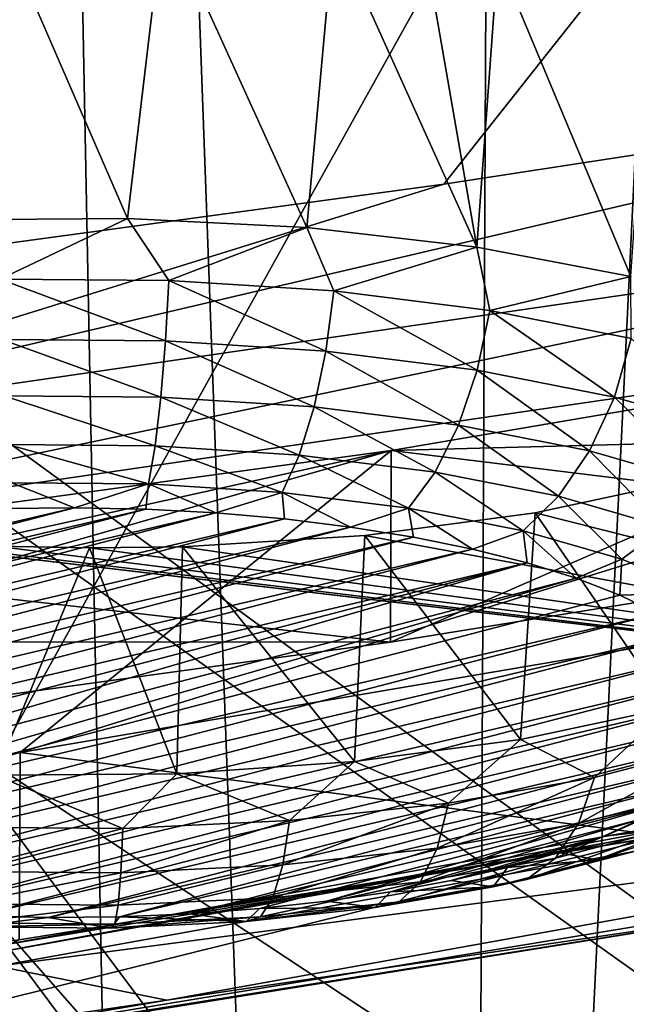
# Model space of a CAD drawing. Header units: millimetres. Extents: x -24 to 24, y 0 to 188.
# Tile 248 of 256: x 9.195 to 9.93, y 129.073 to 130.265. Entities that reach past the tile are written whole.
import ezdxf

# ---------------------------------------------------------------- set-up
doc = ezdxf.new("R2010")
doc.units = ezdxf.units.MM
doc.header["$LTSCALE"] = 58.620611
for name, color, linetype in [('13', 7, 'CONTINUOUS'), ('147', 7, 'CONTINUOUS'), ('160', 7, 'CONTINUOUS'), ('191', 7, 'CONTINUOUS'), ('194', 7, 'CONTINUOUS'), ('197', 7, 'CONTINUOUS'), ('212', 7, 'CONTINUOUS'), ('214', 7, 'CONTINUOUS'), ('216', 7, 'CONTINUOUS'), ('228', 7, 'CONTINUOUS'), ('242', 7, 'CONTINUOUS'), ('244', 7, 'CONTINUOUS'), ('245', 7, 'CONTINUOUS'), ('279', 7, 'CONTINUOUS'), ('31', 7, 'CONTINUOUS'), ('320', 7, 'CONTINUOUS'), ('321', 7, 'CONTINUOUS'), ('322', 7, 'CONTINUOUS'), ('323', 7, 'CONTINUOUS'), ('324', 7, 'CONTINUOUS'), ('348', 7, 'CONTINUOUS'), ('40', 7, 'CONTINUOUS')]:
    doc.layers.add(name, color=color, linetype=linetype)

msp = doc.modelspace()

# ---------------------------------------------------------------- linework, layer by layer
at = {"layer": '13', "color": 7, "linetype": 'CONTINUOUS'}
for points in [[(8.2306, 130.1769, 109.5207), (13.2, 136.6192, 107.4894), (7.2567, 131.0055, 109.2594), (8.2306, 130.1769, 109.5207)], [(9.1011, 129.2496, 109.8131), (13.2, 136.6192, 107.4894), (8.2306, 130.1769, 109.5207), (9.1011, 129.2496, 109.8131)], [(9.8574, 128.2352, 110.1329), (13.2, 136.6192, 107.4894), (9.1011, 129.2496, 109.8131), (9.8574, 128.2352, 110.1329)], [(10.4901, 127.1466, 110.4761), (13.2, 136.6192, 107.4894), (9.8574, 128.2352, 110.1329), (10.4901, 127.1466, 110.4761)]]:
    msp.add_3dface(points, dxfattribs=at)
at = {"layer": '147', "color": 7, "linetype": 'CONTINUOUS'}
for points in [[(15.1798, 135.0401, 108.5116), (15.092, 125.4456, 111.5367), (7.2488, 131.1618, 109.7344), (15.1798, 135.0401, 108.5116)], [(7.2488, 131.1618, 109.7344), (15.092, 125.4456, 111.5367), (8.2222, 130.3352, 109.995), (7.2488, 131.1618, 109.7344)], [(8.2222, 130.3352, 109.995), (15.092, 125.4456, 111.5367), (9.0927, 129.4099, 110.2868), (8.2222, 130.3352, 109.995)], [(9.0927, 129.4099, 110.2868), (15.092, 125.4456, 111.5367), (9.8494, 128.3978, 110.6059), (9.0927, 129.4099, 110.2868)]]:
    msp.add_3dface(points, dxfattribs=at)
at = {"layer": '160', "color": 7, "linetype": 'CONTINUOUS'}
for points in [[(9.801, 138.9969, 207.9465), (10.5271, 110.607, 116.5299), (10.4982, 139.4832, 208.1704), (9.801, 138.9969, 207.9465)], [(9.1105, 138.5537, 207.7421), (9.6629, 110.1413, 116.6767), (9.801, 138.9969, 207.9465), (9.1105, 138.5537, 207.7421)], [(9.6629, 110.1413, 116.6767), (10.5271, 110.607, 116.5299), (9.801, 138.9969, 207.9465), (9.6629, 110.1413, 116.6767)], [(8.7983, 109.7218, 116.809), (9.6629, 110.1413, 116.6767), (9.1105, 138.5537, 207.7421), (8.7983, 109.7218, 116.809)]]:
    msp.add_3dface(points, dxfattribs=at)
at = {"layer": '191', "color": 7, "linetype": 'CONTINUOUS'}
for points in [[(9.1011, 129.2496, 109.8131), (9.0927, 129.4099, 110.2868), (9.8494, 128.3978, 110.6059), (9.1011, 129.2496, 109.8131)], [(9.8574, 128.2352, 110.1329), (9.1011, 129.2496, 109.8131), (9.8494, 128.3978, 110.6059), (9.8574, 128.2352, 110.1329)]]:
    msp.add_3dface(points, dxfattribs=at)
at = {"layer": '194', "color": 7, "linetype": 'CONTINUOUS'}
for points in [[(8.9883, 131.3713, 212.5016), (10.9602, 131.6468, 213.3753), (8.7441, 129.9352, 214.272), (8.9883, 131.3713, 212.5016)], [(8.7441, 129.9352, 214.272), (10.9602, 131.6468, 213.3753), (9.7085, 130.066, 214.6869), (8.7441, 129.9352, 214.272)], [(9.7085, 130.066, 214.6869), (10.9602, 131.6468, 213.3753), (10.6513, 130.2104, 215.1447), (9.7085, 130.066, 214.6869)]]:
    msp.add_3dface(points, dxfattribs=at)
at = {"layer": '197', "color": 7, "linetype": 'CONTINUOUS'}
for points in [[(9.7085, 130.066, 214.6869), (10.6513, 130.2104, 215.1447), (8.707, 129.7547, 214.5551), (9.7085, 130.066, 214.6869)], [(10.6513, 130.2104, 215.1447), (10.5973, 130.029, 215.4252), (8.707, 129.7547, 214.5551), (10.6513, 130.2104, 215.1447)], [(8.7441, 129.9352, 214.272), (9.7085, 130.066, 214.6869), (8.707, 129.7547, 214.5551), (8.7441, 129.9352, 214.272)], [(8.707, 129.7547, 214.5551), (10.5973, 130.029, 215.4252), (8.6585, 129.623, 214.8633), (8.707, 129.7547, 214.5551)], [(8.6585, 129.623, 214.8633), (10.5973, 130.029, 215.4252), (10.5233, 129.8954, 215.7271), (8.6585, 129.623, 214.8633)]]:
    msp.add_3dface(points, dxfattribs=at)
at = {"layer": '212', "color": 7, "linetype": 'CONTINUOUS'}
for points in [[(10.7706, 129.329, 218.8845), (9.3731, 129.0781, 218.0888), (10.107, 129.186, 218.3933), (10.7706, 129.329, 218.8845)], [(10.3106, 129.2281, 218.4157), (10.107, 129.186, 218.3933), (8.7262, 128.967, 217.5875), (10.3106, 129.2281, 218.4157)], [(10.107, 129.186, 218.3933), (9.3731, 129.0781, 218.0888), (8.4642, 128.9224, 217.5573), (10.107, 129.186, 218.3933)], [(10.107, 129.186, 218.3933), (8.4642, 128.9224, 217.5573), (8.7262, 128.967, 217.5875), (10.107, 129.186, 218.3933)], [(9.3731, 129.0781, 218.0888), (7.9111, 128.8628, 217.4059), (8.4642, 128.9224, 217.5573), (9.3731, 129.0781, 218.0888)]]:
    msp.add_3dface(points, dxfattribs=at)
at = {"layer": '214', "color": 7, "linetype": 'CONTINUOUS'}
for points in [[(9.1682, 129.1189, 218.2159), (10.7706, 129.329, 218.8845), (10.8054, 129.414, 219.1518), (9.1682, 129.1189, 218.2159)], [(9.3731, 129.0781, 218.0888), (10.7706, 129.329, 218.8845), (9.1682, 129.1189, 218.2159), (9.3731, 129.0781, 218.0888)], [(7.9111, 128.8628, 217.4059), (9.3731, 129.0781, 218.0888), (9.1682, 129.1189, 218.2159), (7.9111, 128.8628, 217.4059)]]:
    msp.add_3dface(points, dxfattribs=at)
at = {"layer": '216', "color": 7, "linetype": 'CONTINUOUS'}
for points in [[(8.6585, 129.623, 214.8633), (10.5233, 129.8954, 215.7271), (9.6439, 129.5113, 216.2296), (8.6585, 129.623, 214.8633)], [(9.6439, 129.5113, 216.2296), (10.5233, 129.8954, 215.7271), (10.4609, 129.6433, 216.6483), (9.6439, 129.5113, 216.2296)], [(7.9585, 129.2803, 215.4972), (8.6585, 129.623, 214.8633), (9.6439, 129.5113, 216.2296), (7.9585, 129.2803, 215.4972)], [(10.3106, 129.2281, 218.4157), (8.7262, 128.967, 217.5875), (9.9734, 129.2767, 217.6673), (10.3106, 129.2281, 218.4157)], [(9.9734, 129.2767, 217.6673), (8.7262, 128.967, 217.5875), (9.1945, 129.1509, 217.2682), (9.9734, 129.2767, 217.6673)]]:
    msp.add_3dface(points, dxfattribs=at)
at = {"layer": '228', "color": 7, "linetype": 'CONTINUOUS'}
for points in [[(9.1686, 129.1438, 218.2083), (10.8054, 129.414, 219.1518), (10.8058, 129.4389, 219.1442), (9.1686, 129.1438, 218.2083)], [(9.1682, 129.1189, 218.2159), (10.8054, 129.414, 219.1518), (9.1686, 129.1438, 218.2083), (9.1682, 129.1189, 218.2159)]]:
    msp.add_3dface(points, dxfattribs=at)
at = {"layer": '242', "color": 7, "linetype": 'CONTINUOUS'}
for points in [[(9.645, 129.7433, 216.1571), (11.258, 129.7859, 217.1005), (11.2581, 130.0177, 217.0275), (9.645, 129.7433, 216.1571)], [(10.4609, 129.6433, 216.6483), (11.258, 129.7859, 217.1005), (9.645, 129.7433, 216.1571), (10.4609, 129.6433, 216.6483)], [(7.9585, 129.5121, 215.4241), (9.6439, 129.5113, 216.2296), (9.645, 129.7433, 216.1571), (7.9585, 129.5121, 215.4241)], [(9.6439, 129.5113, 216.2296), (10.4609, 129.6433, 216.6483), (9.645, 129.7433, 216.1571), (9.6439, 129.5113, 216.2296)], [(7.9585, 129.2803, 215.4972), (9.6439, 129.5113, 216.2296), (7.9585, 129.5121, 215.4241), (7.9585, 129.2803, 215.4972)]]:
    msp.add_3dface(points, dxfattribs=at)
at = {"layer": '244', "color": 7, "linetype": 'CONTINUOUS'}
for points in [[(10.7335, 129.6393, 218.0271), (9.9734, 129.2767, 217.6673), (9.1956, 129.3776, 217.1973), (10.7335, 129.6393, 218.0271)], [(9.1945, 129.1509, 217.2682), (7.5877, 128.9307, 216.5699), (9.1956, 129.3776, 217.1973), (9.1945, 129.1509, 217.2682)], [(7.5877, 128.9307, 216.5699), (7.5877, 129.1573, 216.4984), (9.1956, 129.3776, 217.1973), (7.5877, 128.9307, 216.5699)], [(9.9734, 129.2767, 217.6673), (9.1945, 129.1509, 217.2682), (9.1956, 129.3776, 217.1973), (9.9734, 129.2767, 217.6673)]]:
    msp.add_3dface(points, dxfattribs=at)
at = {"layer": '245', "color": 7, "linetype": 'CONTINUOUS'}
for points in [[(9.645, 129.7433, 216.1571), (11.2581, 130.0177, 217.0275), (9.1956, 129.3776, 217.1973), (9.645, 129.7433, 216.1571)], [(11.2581, 130.0177, 217.0275), (10.7335, 129.6393, 218.0271), (9.1956, 129.3776, 217.1973), (11.2581, 130.0177, 217.0275)], [(9.645, 129.7433, 216.1571), (7.5877, 129.1573, 216.4984), (7.7742, 129.3298, 215.96), (9.645, 129.7433, 216.1571)], [(7.5877, 129.1573, 216.4984), (9.645, 129.7433, 216.1571), (9.1956, 129.3776, 217.1973), (7.5877, 129.1573, 216.4984)], [(7.9585, 129.5121, 215.4241), (9.645, 129.7433, 216.1571), (7.7742, 129.3298, 215.96), (7.9585, 129.5121, 215.4241)]]:
    msp.add_3dface(points, dxfattribs=at)
at = {"layer": '279', "color": 7, "linetype": 'CONTINUOUS'}
for points in [[(9.8191, 129.6679, 219.901), (10.7782, 129.4259, 219.192), (10.0032, 129.7077, 220.0265), (9.8191, 129.6679, 219.901)], [(9.6129, 129.6406, 219.812), (10.7782, 129.4259, 219.192), (9.8191, 129.6679, 219.901), (9.6129, 129.6406, 219.812)], [(9.1452, 129.1316, 218.2585), (10.7782, 129.4259, 219.192), (8.8348, 129.6562, 219.8222), (9.1452, 129.1316, 218.2585)], [(8.8348, 129.6562, 219.8222), (10.7782, 129.4259, 219.192), (8.9426, 129.6432, 219.7896), (8.8348, 129.6562, 219.8222)], [(8.9426, 129.6432, 219.7896), (10.7782, 129.4259, 219.192), (9.0534, 129.6337, 219.7672), (8.9426, 129.6432, 219.7896)], [(9.3923, 129.627, 219.7628), (10.7782, 129.4259, 219.192), (9.6129, 129.6406, 219.812), (9.3923, 129.627, 219.7628)], [(9.0534, 129.6337, 219.7672), (10.7782, 129.4259, 219.192), (9.166, 129.6278, 219.7552), (9.0534, 129.6337, 219.7672)], [(9.166, 129.6278, 219.7552), (10.7782, 129.4259, 219.192), (9.2794, 129.6256, 219.7537), (9.166, 129.6278, 219.7552)], [(9.2794, 129.6256, 219.7537), (10.7782, 129.4259, 219.192), (9.3923, 129.627, 219.7628), (9.2794, 129.6256, 219.7537)]]:
    msp.add_3dface(points, dxfattribs=at)
at = {"layer": '31', "color": 7, "linetype": 'CONTINUOUS'}
for points in [[(7.7949, 123.9909, 22.963), (9.6437, 123.9909, 22.25), (8.7601, 148, 22.6125), (7.7949, 123.9909, 22.963)], [(8.7601, 148, 22.6125), (9.6437, 123.9909, 22.25), (10.8092, 148, 21.7077), (8.7601, 148, 22.6125)], [(10.8092, 0.5, -21.7077), (8.7601, 0.5, -22.6125), (10.8092, 148, -21.7077), (10.8092, 0.5, -21.7077)], [(10.8092, 148, -21.7077), (8.7601, 0.5, -22.6125), (8.7601, 148, -22.6125), (10.8092, 148, -21.7077)], [(9.6437, 123.9909, 22.25), (11.0277, 123.9702, 21.5975), (10.8092, 148, 21.7077), (9.6437, 123.9909, 22.25)]]:
    msp.add_3dface(points, dxfattribs=at)
at = {"layer": '320', "color": 7, "linetype": 'CONTINUOUS'}
for points in [[(9.8191, 129.6679, 219.901), (10.0032, 129.7077, 220.0265), (9.9815, 129.4319, 220.1294), (9.8191, 129.6679, 219.901)], [(9.6129, 129.6406, 219.812), (9.8191, 129.6679, 219.901), (9.8016, 129.3937, 220.008), (9.6129, 129.6406, 219.812)], [(9.8016, 129.3937, 220.008), (9.8191, 129.6679, 219.901), (9.9815, 129.4319, 220.1294), (9.8016, 129.3937, 220.008)], [(9.3923, 129.627, 219.7628), (9.6129, 129.6406, 219.812), (9.6004, 129.3667, 219.9225), (9.3923, 129.627, 219.7628)], [(9.6004, 129.3667, 219.9225), (9.6129, 129.6406, 219.812), (9.8016, 129.3937, 220.008), (9.6004, 129.3667, 219.9225)], [(9.166, 129.6278, 219.7552), (9.2794, 129.6256, 219.7537), (9.1652, 129.3502, 219.8703), (9.166, 129.6278, 219.7552)], [(9.1652, 129.3502, 219.8703), (9.2794, 129.6256, 219.7537), (9.3855, 129.352, 219.876), (9.1652, 129.3502, 219.8703)], [(9.2794, 129.6256, 219.7537), (9.3923, 129.627, 219.7628), (9.3855, 129.352, 219.876), (9.2794, 129.6256, 219.7537)], [(9.3855, 129.352, 219.876), (9.3923, 129.627, 219.7628), (9.6004, 129.3667, 219.9225), (9.3855, 129.352, 219.876)]]:
    msp.add_3dface(points, dxfattribs=at)
at = {"layer": '321', "color": 7, "linetype": 'CONTINUOUS'}
for points in [[(9.9243, 129.6117, 221.5802), (10.0208, 129.5712, 221.4516), (9.9764, 129.6508, 221.6152), (9.9243, 129.6117, 221.5802)], [(9.869, 129.5887, 221.5372), (9.9218, 129.5683, 221.4726), (9.9243, 129.6117, 221.5802), (9.869, 129.5887, 221.5372)], [(9.9243, 129.6117, 221.5802), (9.9218, 129.5683, 221.4726), (10.0208, 129.5712, 221.4516), (9.9243, 129.6117, 221.5802)], [(9.9218, 129.5683, 221.4726), (9.9675, 129.5462, 221.4027), (10.0208, 129.5712, 221.4516), (9.9218, 129.5683, 221.4726)], [(9.8016, 129.3937, 220.008), (9.9815, 129.4319, 220.1294), (9.8909, 129.3474, 220.1019), (9.8016, 129.3937, 220.008)], [(9.8909, 129.3474, 220.1019), (9.9815, 129.4319, 220.1294), (10.0455, 129.3877, 220.2296), (9.8909, 129.3474, 220.1019)], [(9.6004, 129.3667, 219.9225), (9.8016, 129.3937, 220.008), (9.7143, 129.3163, 220.0034), (9.6004, 129.3667, 219.9225)], [(9.7143, 129.3163, 220.0034), (9.8016, 129.3937, 220.008), (9.8909, 129.3474, 220.1019), (9.7143, 129.3163, 220.0034)], [(9.8909, 129.3474, 220.1019), (10.0455, 129.3877, 220.2296), (9.8718, 129.292, 220.1472), (9.8909, 129.3474, 220.1019)], [(9.8718, 129.292, 220.1472), (10.0455, 129.3877, 220.2296), (10.0219, 129.3311, 220.2712), (9.8718, 129.292, 220.1472)], [(9.3855, 129.352, 219.876), (9.6004, 129.3667, 219.9225), (9.5218, 129.2956, 219.9375), (9.3855, 129.352, 219.876)], [(9.5218, 129.2956, 219.9375), (9.6004, 129.3667, 219.9225), (9.7143, 129.3163, 220.0034), (9.5218, 129.2956, 219.9375)], [(9.1154, 129.2873, 219.9114), (9.1652, 129.3502, 219.8703), (9.3198, 129.2858, 219.9065), (9.1154, 129.2873, 219.9114)], [(9.1652, 129.3502, 219.8703), (9.3855, 129.352, 219.876), (9.3198, 129.2858, 219.9065), (9.1652, 129.3502, 219.8703)], [(9.3198, 129.2858, 219.9065), (9.3855, 129.352, 219.876), (9.5218, 129.2956, 219.9375), (9.3198, 129.2858, 219.9065)], [(9.7143, 129.3163, 220.0034), (9.8909, 129.3474, 220.1019), (9.7005, 129.2619, 220.0517), (9.7143, 129.3163, 220.0034)], [(9.7005, 129.2619, 220.0517), (9.8909, 129.3474, 220.1019), (9.8718, 129.292, 220.1472), (9.7005, 129.2619, 220.0517)], [(9.8718, 129.292, 220.1472), (10.0219, 129.3311, 220.2712), (9.8439, 129.25, 220.2014), (9.8718, 129.292, 220.1472)], [(9.8439, 129.25, 220.2014), (10.0219, 129.3311, 220.2712), (9.9872, 129.2874, 220.3199), (9.8439, 129.25, 220.2014)], [(9.5218, 129.2956, 219.9375), (9.7143, 129.3163, 220.0034), (9.5136, 129.2418, 219.9878), (9.5218, 129.2956, 219.9375)], [(9.5136, 129.2418, 219.9878), (9.7143, 129.3163, 220.0034), (9.7005, 129.2619, 220.0517), (9.5136, 129.2418, 219.9878)], [(9.997, 129.2869, 220.55), (9.8938, 129.2479, 220.4263), (10.0547, 129.301, 220.5059), (9.997, 129.2869, 220.55)], [(9.8938, 129.2479, 220.4263), (9.9436, 129.259, 220.3726), (10.0547, 129.301, 220.5059), (9.8938, 129.2479, 220.4263)], [(9.3198, 129.2858, 219.9065), (9.5218, 129.2956, 219.9375), (9.3176, 129.2323, 219.9577), (9.3198, 129.2858, 219.9065)], [(9.3176, 129.2323, 219.9577), (9.5218, 129.2956, 219.9375), (9.5136, 129.2418, 219.9878), (9.3176, 129.2323, 219.9577)], [(9.7005, 129.2619, 220.0517), (9.8718, 129.292, 220.1472), (9.6802, 129.2212, 220.1101), (9.7005, 129.2619, 220.0517)], [(9.6802, 129.2212, 220.1101), (9.8718, 129.292, 220.1472), (9.8439, 129.25, 220.2014), (9.6802, 129.2212, 220.1101)], [(9.952, 129.2981, 220.6156), (9.9036, 129.2766, 220.5474), (9.997, 129.2869, 220.55), (9.952, 129.2981, 220.6156)], [(9.1154, 129.2873, 219.9114), (9.3198, 129.2858, 219.9065), (9.1192, 129.2338, 219.9624), (9.1154, 129.2873, 219.9114)], [(9.1192, 129.2338, 219.9624), (9.3198, 129.2858, 219.9065), (9.3176, 129.2323, 219.9577), (9.1192, 129.2338, 219.9624)], [(9.8439, 129.25, 220.2014), (9.9872, 129.2874, 220.3199), (9.8087, 129.2239, 220.2612), (9.8439, 129.25, 220.2014)], [(9.8087, 129.2239, 220.2612), (9.9872, 129.2874, 220.3199), (9.9436, 129.259, 220.3726), (9.8087, 129.2239, 220.2612)], [(9.9036, 129.2766, 220.5474), (9.848, 129.2567, 220.4843), (9.997, 129.2869, 220.55), (9.9036, 129.2766, 220.5474)], [(9.997, 129.2869, 220.55), (9.848, 129.2567, 220.4843), (9.8938, 129.2479, 220.4263), (9.997, 129.2869, 220.55)], [(9.5136, 129.2418, 219.9878), (9.7005, 129.2619, 220.0517), (9.5017, 129.202, 220.0491), (9.5136, 129.2418, 219.9878)], [(9.5017, 129.202, 220.0491), (9.7005, 129.2619, 220.0517), (9.6802, 129.2212, 220.1101), (9.5017, 129.202, 220.0491)], [(9.8938, 129.2479, 220.4263), (9.7685, 129.2152, 220.3227), (9.9436, 129.259, 220.3726), (9.8938, 129.2479, 220.4263)], [(9.7685, 129.2152, 220.3227), (9.8087, 129.2239, 220.2612), (9.9436, 129.259, 220.3726), (9.7685, 129.2152, 220.3227)], [(9.848, 129.2567, 220.4843), (9.7857, 129.2387, 220.4272), (9.8938, 129.2479, 220.4263), (9.848, 129.2567, 220.4843)], [(9.3176, 129.2323, 219.9577), (9.5136, 129.2418, 219.9878), (9.3144, 129.1929, 220.0203), (9.3176, 129.2323, 219.9577)], [(9.3144, 129.1929, 220.0203), (9.5136, 129.2418, 219.9878), (9.5017, 129.202, 220.0491), (9.3144, 129.1929, 220.0203)], [(9.6802, 129.2212, 220.1101), (9.8439, 129.25, 220.2014), (9.6546, 129.1968, 220.1752), (9.6802, 129.2212, 220.1101)], [(9.6546, 129.1968, 220.1752), (9.8439, 129.25, 220.2014), (9.8087, 129.2239, 220.2612), (9.6546, 129.1968, 220.1752)], [(9.8938, 129.2479, 220.4263), (9.7857, 129.2387, 220.4272), (9.7685, 129.2152, 220.3227), (9.8938, 129.2479, 220.4263)], [(9.1192, 129.2338, 219.9624), (9.3176, 129.2323, 219.9577), (9.1248, 129.1944, 220.0249), (9.1192, 129.2338, 219.9624)], [(9.1248, 129.1944, 220.0249), (9.3176, 129.2323, 219.9577), (9.3144, 129.1929, 220.0203), (9.1248, 129.1944, 220.0249)], [(9.7857, 129.2387, 220.4272), (9.7176, 129.2227, 220.3766), (9.7685, 129.2152, 220.3227), (9.7857, 129.2387, 220.4272)], [(9.5017, 129.202, 220.0491), (9.6802, 129.2212, 220.1101), (9.4866, 129.1787, 220.1177), (9.5017, 129.202, 220.0491)], [(9.4866, 129.1787, 220.1177), (9.6802, 129.2212, 220.1101), (9.6546, 129.1968, 220.1752), (9.4866, 129.1787, 220.1177)], [(9.7685, 129.2152, 220.3227), (9.6254, 129.1901, 220.2429), (9.8087, 129.2239, 220.2612), (9.7685, 129.2152, 220.3227)], [(9.6254, 129.1901, 220.2429), (9.6546, 129.1968, 220.1752), (9.8087, 129.2239, 220.2612), (9.6254, 129.1901, 220.2429)], [(9.7176, 129.2227, 220.3766), (9.6442, 129.209, 220.333), (9.7685, 129.2152, 220.3227), (9.7176, 129.2227, 220.3766)], [(9.6442, 129.209, 220.333), (9.5665, 129.1976, 220.297), (9.6254, 129.1901, 220.2429), (9.6442, 129.209, 220.333)], [(9.7685, 129.2152, 220.3227), (9.6442, 129.209, 220.333), (9.6254, 129.1901, 220.2429), (9.7685, 129.2152, 220.3227)], [(9.1248, 129.1944, 220.0249), (9.3144, 129.1929, 220.0203), (9.1319, 129.1715, 220.095), (9.1248, 129.1944, 220.0249)], [(9.1319, 129.1715, 220.095), (9.3144, 129.1929, 220.0203), (9.3104, 129.1701, 220.0907), (9.1319, 129.1715, 220.095)], [(9.3144, 129.1929, 220.0203), (9.5017, 129.202, 220.0491), (9.3104, 129.1701, 220.0907), (9.3144, 129.1929, 220.0203)], [(9.3104, 129.1701, 220.0907), (9.5017, 129.202, 220.0491), (9.4866, 129.1787, 220.1177), (9.3104, 129.1701, 220.0907)], [(9.6254, 129.1901, 220.2429), (9.4694, 129.1732, 220.1896), (9.6546, 129.1968, 220.1752), (9.6254, 129.1901, 220.2429)], [(9.4694, 129.1732, 220.1896), (9.4866, 129.1787, 220.1177), (9.6546, 129.1968, 220.1752), (9.4694, 129.1732, 220.1896)], [(9.5665, 129.1976, 220.297), (9.4853, 129.1888, 220.269), (9.6254, 129.1901, 220.2429), (9.5665, 129.1976, 220.297)], [(9.4014, 129.1825, 220.2492), (9.3158, 129.179, 220.2378), (9.4694, 129.1732, 220.1896), (9.4014, 129.1825, 220.2492)], [(9.4853, 129.1888, 220.269), (9.4014, 129.1825, 220.2492), (9.4694, 129.1732, 220.1896), (9.4853, 129.1888, 220.269)], [(9.6254, 129.1901, 220.2429), (9.4853, 129.1888, 220.269), (9.4694, 129.1732, 220.1896), (9.6254, 129.1901, 220.2429)], [(9.14, 129.1666, 220.1684), (9.1319, 129.1715, 220.095), (9.3104, 129.1701, 220.0907), (9.14, 129.1666, 220.1684)], [(9.2295, 129.1781, 220.2351), (9.1433, 129.18, 220.241), (9.14, 129.1666, 220.1684), (9.2295, 129.1781, 220.2351)], [(9.3057, 129.1653, 220.1644), (9.2295, 129.1781, 220.2351), (9.14, 129.1666, 220.1684), (9.3057, 129.1653, 220.1644)], [(9.3057, 129.1653, 220.1644), (9.14, 129.1666, 220.1684), (9.3104, 129.1701, 220.0907), (9.3057, 129.1653, 220.1644)], [(9.3158, 129.179, 220.2378), (9.2295, 129.1781, 220.2351), (9.3057, 129.1653, 220.1644), (9.3158, 129.179, 220.2378)], [(9.4694, 129.1732, 220.1896), (9.3158, 129.179, 220.2378), (9.3057, 129.1653, 220.1644), (9.4694, 129.1732, 220.1896)], [(9.4694, 129.1732, 220.1896), (9.3057, 129.1653, 220.1644), (9.4866, 129.1787, 220.1177), (9.4694, 129.1732, 220.1896)], [(9.3057, 129.1653, 220.1644), (9.3104, 129.1701, 220.0907), (9.4866, 129.1787, 220.1177), (9.3057, 129.1653, 220.1644)]]:
    msp.add_3dface(points, dxfattribs=at)
at = {"layer": '322', "color": 7, "linetype": 'CONTINUOUS'}
for points in [[(8.4266, 129.4567, 221.1188), (8.4205, 129.4308, 221.0366), (9.3476, 129.6724, 221.8027), (8.4266, 129.4567, 221.1188)], [(9.3476, 129.6724, 221.8027), (8.4205, 129.4308, 221.0366), (9.4326, 129.6678, 221.7883), (9.3476, 129.6724, 221.8027)], [(8.4417, 129.4823, 221.1999), (8.4266, 129.4567, 221.1188), (9.2614, 129.6742, 221.8087), (8.4417, 129.4823, 221.1999)], [(9.2614, 129.6742, 221.8087), (8.4266, 129.4567, 221.1188), (9.3476, 129.6724, 221.8027), (9.2614, 129.6742, 221.8087)], [(9.175, 129.6734, 221.8059), (8.4417, 129.4823, 221.1999), (9.2614, 129.6742, 221.8087), (9.175, 129.6734, 221.8059)], [(8.4205, 129.4308, 221.0366), (8.4234, 129.4048, 220.9542), (9.4326, 129.6678, 221.7883), (8.4205, 129.4308, 221.0366)], [(9.4326, 129.6678, 221.7883), (8.4234, 129.4048, 220.9542), (9.5156, 129.6606, 221.7654), (9.4326, 129.6678, 221.7883)], [(8.4234, 129.4048, 220.9542), (8.4353, 129.3791, 220.8726), (9.5156, 129.6606, 221.7654), (8.4234, 129.4048, 220.9542)], [(9.5156, 129.6606, 221.7654), (8.4353, 129.3791, 220.8726), (9.5957, 129.6508, 221.7344), (9.5156, 129.6606, 221.7654)], [(8.4353, 129.3791, 220.8726), (8.4561, 129.3539, 220.7927), (9.5957, 129.6508, 221.7344), (8.4353, 129.3791, 220.8726)], [(9.5957, 129.6508, 221.7344), (8.4561, 129.3539, 220.7927), (9.6718, 129.6386, 221.6956), (9.5957, 129.6508, 221.7344)], [(8.4561, 129.3539, 220.7927), (8.4855, 129.3295, 220.7152), (9.6718, 129.6386, 221.6956), (8.4561, 129.3539, 220.7927)], [(9.6718, 129.6386, 221.6956), (8.4855, 129.3295, 220.7152), (9.7434, 129.624, 221.6493), (9.6718, 129.6386, 221.6956)], [(8.4855, 129.3295, 220.7152), (8.5234, 129.3061, 220.6411), (9.7434, 129.624, 221.6493), (8.4855, 129.3295, 220.7152)], [(9.7434, 129.624, 221.6493), (8.5234, 129.3061, 220.6411), (9.8094, 129.6073, 221.5963), (9.7434, 129.624, 221.6493)], [(8.5234, 129.3061, 220.6411), (8.569, 129.2841, 220.5712), (9.8094, 129.6073, 221.5963), (8.5234, 129.3061, 220.6411)], [(8.569, 129.2841, 220.5712), (8.6218, 129.2637, 220.5066), (9.8094, 129.6073, 221.5963), (8.569, 129.2841, 220.5712)], [(8.6218, 129.2637, 220.5066), (9.869, 129.5887, 221.5372), (9.8094, 129.6073, 221.5963), (8.6218, 129.2637, 220.5066)], [(8.6218, 129.2637, 220.5066), (8.6814, 129.2451, 220.4475), (9.869, 129.5887, 221.5372), (8.6218, 129.2637, 220.5066)], [(8.6814, 129.2451, 220.4475), (9.9218, 129.5683, 221.4726), (9.869, 129.5887, 221.5372), (8.6814, 129.2451, 220.4475)], [(8.6814, 129.2451, 220.4475), (9.9675, 129.5462, 221.4027), (9.9218, 129.5683, 221.4726), (8.6814, 129.2451, 220.4475)], [(8.6814, 129.2451, 220.4475), (8.7474, 129.2283, 220.3945), (9.9675, 129.5462, 221.4027), (8.6814, 129.2451, 220.4475)], [(8.7474, 129.2283, 220.3945), (10.0053, 129.5229, 221.3286), (9.9675, 129.5462, 221.4027), (8.7474, 129.2283, 220.3945)], [(8.7474, 129.2283, 220.3945), (8.819, 129.2138, 220.3482), (10.0053, 129.5229, 221.3286), (8.7474, 129.2283, 220.3945)], [(8.819, 129.2138, 220.3482), (10.0347, 129.4985, 221.2511), (10.0053, 129.5229, 221.3286), (8.819, 129.2138, 220.3482)], [(8.819, 129.2138, 220.3482), (8.8952, 129.2015, 220.3094), (10.0347, 129.4985, 221.2511), (8.819, 129.2138, 220.3482)], [(8.8952, 129.2015, 220.3094), (10.0555, 129.4732, 221.1711), (10.0347, 129.4985, 221.2511), (8.8952, 129.2015, 220.3094)], [(8.8952, 129.2015, 220.3094), (8.9752, 129.1917, 220.2784), (10.0555, 129.4732, 221.1711), (8.8952, 129.2015, 220.3094)], [(8.9752, 129.1917, 220.2784), (10.0675, 129.4475, 221.0895), (10.0555, 129.4732, 221.1711), (8.9752, 129.1917, 220.2784)], [(8.9752, 129.1917, 220.2784), (9.0582, 129.1845, 220.2555), (10.0675, 129.4475, 221.0895), (8.9752, 129.1917, 220.2784)], [(9.0582, 129.1845, 220.2555), (10.0704, 129.4215, 221.0072), (10.0675, 129.4475, 221.0895), (9.0582, 129.1845, 220.2555)], [(9.0582, 129.1845, 220.2555), (9.1433, 129.18, 220.241), (10.0704, 129.4215, 221.0072), (9.0582, 129.1845, 220.2555)], [(9.1433, 129.18, 220.241), (10.0642, 129.3956, 220.925), (10.0704, 129.4215, 221.0072), (9.1433, 129.18, 220.241)], [(9.1433, 129.18, 220.241), (9.2295, 129.1781, 220.2351), (10.0642, 129.3956, 220.925), (9.1433, 129.18, 220.241)], [(9.2295, 129.1781, 220.2351), (10.0491, 129.37, 220.8439), (10.0642, 129.3956, 220.925), (9.2295, 129.1781, 220.2351)], [(9.2295, 129.1781, 220.2351), (9.3158, 129.179, 220.2378), (10.0491, 129.37, 220.8439), (9.2295, 129.1781, 220.2351)], [(9.3158, 129.179, 220.2378), (10.0252, 129.3451, 220.7647), (10.0491, 129.37, 220.8439), (9.3158, 129.179, 220.2378)], [(9.3158, 129.179, 220.2378), (9.4014, 129.1825, 220.2492), (10.0252, 129.3451, 220.7647), (9.3158, 129.179, 220.2378)], [(9.4014, 129.1825, 220.2492), (9.9927, 129.321, 220.6883), (10.0252, 129.3451, 220.7647), (9.4014, 129.1825, 220.2492)], [(9.4014, 129.1825, 220.2492), (9.4853, 129.1888, 220.269), (9.9927, 129.321, 220.6883), (9.4014, 129.1825, 220.2492)], [(9.4853, 129.1888, 220.269), (9.5665, 129.1976, 220.297), (9.9927, 129.321, 220.6883), (9.4853, 129.1888, 220.269)], [(9.5665, 129.1976, 220.297), (9.952, 129.2981, 220.6156), (9.9927, 129.321, 220.6883), (9.5665, 129.1976, 220.297)], [(9.5665, 129.1976, 220.297), (9.6442, 129.209, 220.333), (9.952, 129.2981, 220.6156), (9.5665, 129.1976, 220.297)], [(9.6442, 129.209, 220.333), (9.9036, 129.2766, 220.5474), (9.952, 129.2981, 220.6156), (9.6442, 129.209, 220.333)], [(9.6442, 129.209, 220.333), (9.7176, 129.2227, 220.3766), (9.9036, 129.2766, 220.5474), (9.6442, 129.209, 220.333)], [(9.7176, 129.2227, 220.3766), (9.848, 129.2567, 220.4843), (9.9036, 129.2766, 220.5474), (9.7176, 129.2227, 220.3766)], [(9.7176, 129.2227, 220.3766), (9.7857, 129.2387, 220.4272), (9.848, 129.2567, 220.4843), (9.7176, 129.2227, 220.3766)]]:
    msp.add_3dface(points, dxfattribs=at)
at = {"layer": '323', "color": 7, "linetype": 'CONTINUOUS'}
for points in [[(9.3256, 130.0245, 222.0087), (9.1053, 130.0227, 222.0031), (9.171, 129.9509, 222.0161), (9.3256, 130.0245, 222.0087)], [(9.3755, 129.9494, 222.0112), (9.3256, 130.0245, 222.0087), (9.171, 129.9509, 222.0161), (9.3755, 129.9494, 222.0112)], [(9.5428, 130.0133, 221.9733), (9.3256, 130.0245, 222.0087), (9.3755, 129.9494, 222.0112), (9.5428, 130.0133, 221.9733)], [(9.5755, 129.9366, 221.9705), (9.5428, 130.0133, 221.9733), (9.3755, 129.9494, 222.0112), (9.5755, 129.9366, 221.9705)], [(9.7485, 129.9896, 221.8981), (9.5428, 130.0133, 221.9733), (9.5755, 129.9366, 221.9705), (9.7485, 129.9896, 221.8981)], [(9.7643, 129.9129, 221.8955), (9.7485, 129.9896, 221.8981), (9.5755, 129.9366, 221.9705), (9.7643, 129.9129, 221.8955)], [(9.9349, 129.9543, 221.7861), (9.7485, 129.9896, 221.8981), (9.7643, 129.9129, 221.8955), (9.9349, 129.9543, 221.7861)], [(9.3755, 129.9494, 222.0112), (9.171, 129.9509, 222.0161), (9.3716, 129.8762, 222.0001), (9.3755, 129.9494, 222.0112)], [(9.3716, 129.8762, 222.0001), (9.171, 129.9509, 222.0161), (9.1732, 129.8778, 222.0049), (9.3716, 129.8762, 222.0001)], [(9.5658, 129.8638, 221.9606), (9.3755, 129.9494, 222.0112), (9.3716, 129.8762, 222.0001), (9.5658, 129.8638, 221.9606)], [(9.5755, 129.9366, 221.9705), (9.3755, 129.9494, 222.0112), (9.5658, 129.8638, 221.9606), (9.5755, 129.9366, 221.9705)], [(9.9355, 129.8792, 221.7886), (9.9349, 129.9543, 221.7861), (9.7643, 129.9129, 221.8955), (9.9355, 129.8792, 221.7886)], [(9.749, 129.8408, 221.8878), (9.5755, 129.9366, 221.9705), (9.5658, 129.8638, 221.9606), (9.749, 129.8408, 221.8878)], [(9.7643, 129.9129, 221.8955), (9.5755, 129.9366, 221.9705), (9.749, 129.8408, 221.8878), (9.7643, 129.9129, 221.8955)], [(9.9151, 129.8082, 221.7841), (9.7643, 129.9129, 221.8955), (9.749, 129.8408, 221.8878), (9.9151, 129.8082, 221.7841)], [(9.9355, 129.8792, 221.7886), (9.7643, 129.9129, 221.8955), (9.9151, 129.8082, 221.7841), (9.9355, 129.8792, 221.7886)], [(9.3716, 129.8762, 222.0001), (9.1732, 129.8778, 222.0049), (9.366, 129.8081, 221.9716), (9.3716, 129.8762, 222.0001)], [(9.366, 129.8081, 221.9716), (9.1732, 129.8778, 222.0049), (9.1764, 129.8096, 221.9761), (9.366, 129.8081, 221.9716)], [(9.5515, 129.7963, 221.9339), (9.3716, 129.8762, 222.0001), (9.366, 129.8081, 221.9716), (9.5515, 129.7963, 221.9339)], [(9.5658, 129.8638, 221.9606), (9.3716, 129.8762, 222.0001), (9.5515, 129.7963, 221.9339), (9.5658, 129.8638, 221.9606)], [(10.0584, 129.7668, 221.6531), (9.9355, 129.8792, 221.7886), (9.9151, 129.8082, 221.7841), (10.0584, 129.7668, 221.6531)], [(9.7265, 129.7743, 221.8643), (9.5658, 129.8638, 221.9606), (9.5515, 129.7963, 221.9339), (9.7265, 129.7743, 221.8643)], [(9.749, 129.8408, 221.8878), (9.5658, 129.8638, 221.9606), (9.7265, 129.7743, 221.8643), (9.749, 129.8408, 221.8878)], [(9.8852, 129.7431, 221.7652), (9.749, 129.8408, 221.8878), (9.7265, 129.7743, 221.8643), (9.8852, 129.7431, 221.7652)], [(9.9151, 129.8082, 221.7841), (9.749, 129.8408, 221.8878), (9.8852, 129.7431, 221.7652), (9.9151, 129.8082, 221.7841)], [(9.366, 129.8081, 221.9716), (9.1764, 129.8096, 221.9761), (9.3589, 129.7492, 221.9273), (9.366, 129.8081, 221.9716)], [(9.3589, 129.7492, 221.9273), (9.1764, 129.8096, 221.9761), (9.1805, 129.7506, 221.9315), (9.3589, 129.7492, 221.9273)], [(9.5335, 129.738, 221.8918), (9.366, 129.8081, 221.9716), (9.3589, 129.7492, 221.9273), (9.5335, 129.738, 221.8918)], [(9.5515, 129.7963, 221.9339), (9.366, 129.8081, 221.9716), (9.5335, 129.738, 221.8918), (9.5515, 129.7963, 221.9339)], [(10.0221, 129.7036, 221.6401), (9.9151, 129.8082, 221.7841), (9.8852, 129.7431, 221.7652), (10.0221, 129.7036, 221.6401)], [(10.0221, 129.7036, 221.6401), (10.0584, 129.7668, 221.6531), (9.9151, 129.8082, 221.7841), (10.0221, 129.7036, 221.6401)], [(9.6983, 129.7174, 221.8263), (9.5515, 129.7963, 221.9339), (9.5335, 129.738, 221.8918), (9.6983, 129.7174, 221.8263)], [(9.7265, 129.7743, 221.8643), (9.5515, 129.7963, 221.9339), (9.6983, 129.7174, 221.8263), (9.7265, 129.7743, 221.8643)], [(9.8476, 129.688, 221.7331), (9.7265, 129.7743, 221.8643), (9.6983, 129.7174, 221.8263), (9.8476, 129.688, 221.7331)], [(9.8852, 129.7431, 221.7652), (9.7265, 129.7743, 221.8643), (9.8476, 129.688, 221.7331), (9.8852, 129.7431, 221.7652)], [(9.1851, 129.7043, 221.8739), (9.3508, 129.703, 221.8699), (9.1805, 129.7506, 221.9315), (9.1851, 129.7043, 221.8739)], [(9.3508, 129.703, 221.8699), (9.3589, 129.7492, 221.9273), (9.1805, 129.7506, 221.9315), (9.3508, 129.703, 221.8699)], [(9.3508, 129.703, 221.8699), (9.5129, 129.6927, 221.837), (9.3589, 129.7492, 221.9273), (9.3508, 129.703, 221.8699)], [(9.5129, 129.6927, 221.837), (9.5335, 129.738, 221.8918), (9.3589, 129.7492, 221.9273), (9.5129, 129.6927, 221.837)], [(9.9764, 129.6508, 221.6152), (9.8852, 129.7431, 221.7652), (9.8476, 129.688, 221.7331), (9.9764, 129.6508, 221.6152)], [(9.9764, 129.6508, 221.6152), (10.0221, 129.7036, 221.6401), (9.8852, 129.7431, 221.7652), (9.9764, 129.6508, 221.6152)], [(9.5129, 129.6927, 221.837), (9.6659, 129.6735, 221.7762), (9.5335, 129.738, 221.8918), (9.5129, 129.6927, 221.837)], [(9.6659, 129.6735, 221.7762), (9.6983, 129.7174, 221.8263), (9.5335, 129.738, 221.8918), (9.6659, 129.6735, 221.7762)], [(9.6659, 129.6735, 221.7762), (9.8046, 129.6462, 221.6896), (9.6983, 129.7174, 221.8263), (9.6659, 129.6735, 221.7762)], [(9.8046, 129.6462, 221.6896), (9.8476, 129.688, 221.7331), (9.6983, 129.7174, 221.8263), (9.8046, 129.6462, 221.6896)], [(9.175, 129.6734, 221.8059), (9.2614, 129.6742, 221.8087), (9.1851, 129.7043, 221.8739), (9.175, 129.6734, 221.8059)], [(9.1851, 129.7043, 221.8739), (9.2614, 129.6742, 221.8087), (9.3508, 129.703, 221.8699), (9.1851, 129.7043, 221.8739)], [(9.2614, 129.6742, 221.8087), (9.3476, 129.6724, 221.8027), (9.3508, 129.703, 221.8699), (9.2614, 129.6742, 221.8087)], [(9.3476, 129.6724, 221.8027), (9.4326, 129.6678, 221.7883), (9.3508, 129.703, 221.8699), (9.3476, 129.6724, 221.8027)], [(9.3508, 129.703, 221.8699), (9.4326, 129.6678, 221.7883), (9.5129, 129.6927, 221.837), (9.3508, 129.703, 221.8699)], [(9.4326, 129.6678, 221.7883), (9.5156, 129.6606, 221.7654), (9.5129, 129.6927, 221.837), (9.4326, 129.6678, 221.7883)], [(9.5156, 129.6606, 221.7654), (9.5957, 129.6508, 221.7344), (9.5129, 129.6927, 221.837), (9.5156, 129.6606, 221.7654)], [(9.5129, 129.6927, 221.837), (9.5957, 129.6508, 221.7344), (9.6659, 129.6735, 221.7762), (9.5129, 129.6927, 221.837)], [(9.8046, 129.6462, 221.6896), (9.9243, 129.6117, 221.5802), (9.8476, 129.688, 221.7331), (9.8046, 129.6462, 221.6896)], [(9.9243, 129.6117, 221.5802), (9.9764, 129.6508, 221.6152), (9.8476, 129.688, 221.7331), (9.9243, 129.6117, 221.5802)], [(9.5957, 129.6508, 221.7344), (9.6718, 129.6386, 221.6956), (9.6659, 129.6735, 221.7762), (9.5957, 129.6508, 221.7344)], [(9.6718, 129.6386, 221.6956), (9.7434, 129.624, 221.6493), (9.6659, 129.6735, 221.7762), (9.6718, 129.6386, 221.6956)], [(9.6659, 129.6735, 221.7762), (9.7434, 129.624, 221.6493), (9.8046, 129.6462, 221.6896), (9.6659, 129.6735, 221.7762)], [(9.7434, 129.624, 221.6493), (9.8094, 129.6073, 221.5963), (9.8046, 129.6462, 221.6896), (9.7434, 129.624, 221.6493)], [(9.869, 129.5887, 221.5372), (9.9243, 129.6117, 221.5802), (9.8046, 129.6462, 221.6896), (9.869, 129.5887, 221.5372)], [(9.8094, 129.6073, 221.5963), (9.869, 129.5887, 221.5372), (9.8046, 129.6462, 221.6896), (9.8094, 129.6073, 221.5963)]]:
    msp.add_3dface(points, dxfattribs=at)
at = {"layer": '324', "color": 7, "linetype": 'CONTINUOUS'}
for points in [[(9.1607, 130.4028, 221.9246), (9.1053, 130.0227, 222.0031), (9.3256, 130.0245, 222.0087), (9.1607, 130.4028, 221.9246)], [(9.3694, 130.3945, 221.9228), (9.1607, 130.4028, 221.9246), (9.3256, 130.0245, 222.0087), (9.3694, 130.3945, 221.9228)], [(9.3694, 130.3945, 221.9228), (9.3256, 130.0245, 222.0087), (9.5428, 130.0133, 221.9733), (9.3694, 130.3945, 221.9228)], [(9.5756, 130.3733, 221.8852), (9.3694, 130.3945, 221.9228), (9.5428, 130.0133, 221.9733), (9.5756, 130.3733, 221.8852)], [(9.5756, 130.3733, 221.8852), (9.5428, 130.0133, 221.9733), (9.7485, 129.9896, 221.8981), (9.5756, 130.3733, 221.8852)], [(9.6847, 130.3565, 221.8496), (9.5756, 130.3733, 221.8852), (9.7485, 129.9896, 221.8981), (9.6847, 130.3565, 221.8496)], [(9.7739, 130.3395, 221.8113), (9.6847, 130.3565, 221.8496), (9.7485, 129.9896, 221.8981), (9.7739, 130.3395, 221.8113)], [(9.7739, 130.3395, 221.8113), (9.7485, 129.9896, 221.8981), (9.9349, 129.9543, 221.7861), (9.7739, 130.3395, 221.8113)], [(9.958, 130.2937, 221.7008), (9.7739, 130.3395, 221.8113), (9.9349, 129.9543, 221.7861), (9.958, 130.2937, 221.7008)]]:
    msp.add_3dface(points, dxfattribs=at)
at = {"layer": '348', "color": 7, "linetype": 'CONTINUOUS'}
for points in [[(9.1686, 129.1438, 218.2083), (10.8058, 129.4389, 219.1442), (9.1452, 129.1316, 218.2585), (9.1686, 129.1438, 218.2083)], [(10.8058, 129.4389, 219.1442), (10.7782, 129.4259, 219.192), (9.1452, 129.1316, 218.2585), (10.8058, 129.4389, 219.1442)]]:
    msp.add_3dface(points, dxfattribs=at)
at = {"layer": '40', "color": 7, "linetype": 'CONTINUOUS'}
for points in [[(0, 114.8352, 36.7366), (0, 136.9457, 106.8622), (13.1992, 125.1156, 69.3419), (0, 114.8352, 36.7366)], [(0, 136.9457, 106.8622), (13.2, 136.9457, 106.8622), (13.1992, 125.1156, 69.3419), (0, 136.9457, 106.8622)]]:
    msp.add_3dface(points, dxfattribs=at)

doc.saveas('drawing.dxf')
